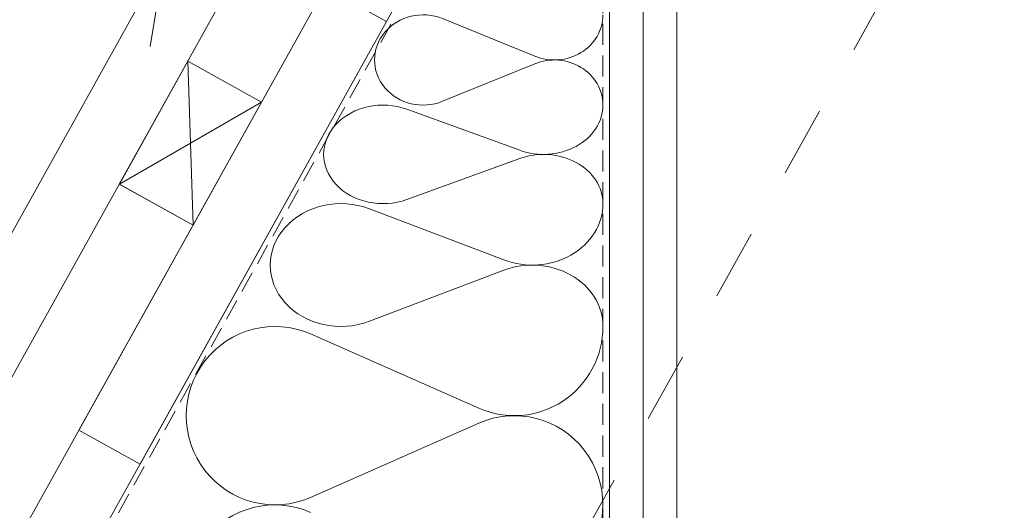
# Model space of a CAD drawing. Extents: x -613240 to -325500, y -25863 to 152403.
# Tile 83 of 254: x -389786 to -389436, y -4971 to -4797. Entities that reach past the tile are written whole.
import ezdxf

# ---------------------------------------------------------------- set-up
doc = ezdxf.new("R2010")
doc.units = 0
doc.header["$MEASUREMENT"] = 0
doc.linetypes.add('HIDDEN', pattern=[11.25, 7.5, -3.75])
doc.linetypes.add('Hidden Line', pattern=[50, 25, -25])
for name, color, linetype, lineweight in [('ARCH dach_Nr_Pióra__5', 7, 'Continuous', 13), ('Arch dachowki_Nr_Pióra__21', 7, 'Continuous', 9), ('Arch dachy_Nr_Pióra__5', 7, 'Continuous', 13), ('Arch konstrukcja dachu_Nr_Pióra__21_Nr_Pióra__21', 7, 'Continuous', 9), ('Arch stropy_Nr_Pióra__21', 7, 'Continuous', 9)]:
    doc.layers.add(name, color=color, linetype=linetype, lineweight=lineweight)
doc.layers.add('Arch ocieplenie', color=7, linetype='Continuous')
doc.layers.add('Inwent Izolacje', color=7, linetype='Continuous')
doc.layers.add('Arch ocieplenie_Nr_Pióra__4', color=7, linetype='Continuous', lineweight=13, true_color=0x029e21)
doc.layers.add('Inwent Izolacje_Nr_Pióra__44', color=7, linetype='Continuous', lineweight=13, true_color=0x029e21)

# ---------------------------------------------------------------- blocks, each defined once
blk = doc.blocks.new('Izolacja cieplna 14_49', base_point=(-389578.52, -4827.08))
at = {"layer": 'Arch ocieplenie_Nr_Pióra__4', "linetype": 'Continuous'}
for p, q in [((-389602.72, -4809.71), (-389635.52, -4796.37)), ((-389635.52, -4825.73), (-389602.72, -4812.4))]:
    blk.add_line(p, q, dxfattribs=at)
for centre, start_param, end_param in [((-389642.45, -4811.05), 4.299595, 8.266775), ((-389595.79, -4795.03), 1.158004, 3.141593), ((-389595.79, -4827.08), 3.141593, 5.125182)]:
    blk.add_ellipse(centre, major_axis=(-17.27, 0), ratio=0.928046, start_param=start_param, end_param=end_param, dxfattribs=at)
blk = doc.blocks.new('Izolacja cieplna 14_50', base_point=(-389578.52, -4862.08))
at = {"layer": 'Arch ocieplenie_Nr_Pióra__4', "linetype": 'Continuous'}
for p, q in [((-389608.11, -4843.11), (-389648.23, -4828.55)), ((-389648.23, -4860.61), (-389608.11, -4846.05))]:
    blk.add_line(p, q, dxfattribs=at)
for centre, start_param, end_param in [((-389656.7, -4844.58), 4.299595, 8.266775), ((-389599.64, -4827.08), 1.158004, 3.141593), ((-389599.64, -4862.08), 3.141593, 5.125182)]:
    blk.add_ellipse(centre, major_axis=(-21.12, 0), ratio=0.828669, start_param=start_param, end_param=end_param, dxfattribs=at)
blk = doc.blocks.new('Izolacja cieplna 14_71', base_point=(-389578.52, -4905.7))
at = {"layer": 'Arch ocieplenie_Nr_Pióra__4', "linetype": 'Continuous'}
for p, q in [((-389613.76, -4882.06), (-389661.55, -4863.91)), ((-389661.55, -4903.87), (-389613.76, -4885.72))]:
    blk.add_line(p, q, dxfattribs=at)
for centre, start_param, end_param in [((-389671.64, -4883.89), 4.299595, 8.266775), ((-389603.67, -4862.08), 1.158004, 3.141593), ((-389603.67, -4905.7), 3.141593, 5.125182)]:
    blk.add_ellipse(centre, major_axis=(-25.15, 0), ratio=0.867163, start_param=start_param, end_param=end_param, dxfattribs=at)
blk = doc.blocks.new('Izolacja cieplna 14_283', base_point=(-389578.52, -6109.61))
at = {"layer": 'Inwent Izolacje_Nr_Pióra__44', "linetype": 'Continuous'}
for p, q in [((-389622.67, -4934.72), (-389682.52, -4908.36)), ((-389682.52, -4966.41), (-389622.67, -4940.05))]:
    blk.add_line(p, q, dxfattribs=at)
for centre, start_param, end_param in [((-389695.16, -4937.38), 5.870392, 9.837571), ((-389610.03, -4905.7), 2.7288, 4.712389), ((-389610.03, -4969.07), 2.7288, 6.695979), ((-389695.16, -5000.75), 5.870392, 9.837571)]:
    blk.add_ellipse(centre, major_axis=(0, 31.68), ratio=0.994453, start_param=start_param, end_param=end_param, dxfattribs=at)

msp = doc.modelspace()

# ---------------------------------------------------------------- linework, layer by layer
at = {"layer": 'ARCH dach_Nr_Pióra__5', "linetype": 'Continuous'}
for p, q in [((-390635.17, -6504.37), (-389651.86, -4739.85)), ((-389764.79, -4942.54), (-389677.17, -4785.3)), ((-389677.17, -4785.3), (-389655.46, -4797.4)), ((-389743.08, -4954.64), (-389655.46, -4797.4)), ((-389726.12, -4811.47), (-389750.45, -4855.14)), ((-389726.1, -4811.48), (-389750.44, -4855.15)), ((-389726.12, -4811.47), (-389724.25, -4869.75)), ((-389726.12, -4811.47), (-389699.91, -4826.07)), ((-389726.1, -4811.48), (-389724.23, -4869.76)), ((-389726.1, -4811.48), (-389699.89, -4826.08)), ((-389699.91, -4826.07), (-389750.45, -4855.14)), ((-389699.89, -4826.08), (-389750.44, -4855.15)), ((-389699.91, -4826.07), (-389724.25, -4869.75)), ((-389699.89, -4826.08), (-389724.23, -4869.76)), ((-389750.45, -4855.14), (-389724.25, -4869.75)), ((-389750.44, -4855.15), (-389724.23, -4869.76)), ((-389764.79, -4942.54), (-389743.08, -4954.64))]:
    msp.add_line(p, q, dxfattribs=at)
at = {"layer": 'Arch dachowki_Nr_Pióra__21', "linetype": 'Continuous'}
for p, q in [((-390693.65, -6496.33), (-389690.22, -4695.7)), ((-390671.81, -6508.5), (-389672.55, -4715.35))]:
    msp.add_line(p, q, dxfattribs=at)
at = {"layer": 'Arch dachy_Nr_Pióra__5', "linetype": 'HIDDEN'}
msp.add_line((-389578.52, -4741.95), (-389578.52, -6108.3), dxfattribs=at)
at = {"layer": 'Arch dachy_Nr_Pióra__5', "linetype": 'Continuous', "flags": 128}
msp.add_lwpolyline([(-389698.82, -4672.05), (-389706.35, -4685.57, 0.341648), (-389706.08, -4687.31), (-389702.4, -4689.4, -0.442265), (-389694, -4725.42), (-389736.76, -4789.6), (-389739.46, -4806.26)], format="xyb", dxfattribs=at)
at = {"layer": 'Arch dachy_Nr_Pióra__5', "linetype": 'HIDDEN', "flags": 128}
msp.add_lwpolyline([(-389653.88, -4798.28), (-390612.69, -6516.9)], dxfattribs=at)
at = {"layer": 'Arch konstrukcja dachu_Nr_Pióra__21_Nr_Pióra__21', "linetype": 'Hidden Line'}
msp.add_line((-388722.66, -3431.64), (-389576.21, -4963.23), dxfattribs=at)
at = {"layer": 'Arch konstrukcja dachu_Nr_Pióra__21_Nr_Pióra__21', "linetype": 'Continuous'}
for p, q in [((-389622.54, -4738.24), (-390613.49, -6516.45)), ((-389576.21, -4963.23), (-390472.77, -6571.97))]:
    msp.add_line(p, q, dxfattribs=at)
at = {"layer": 'Arch stropy_Nr_Pióra__21', "linetype": 'Continuous'}
for p, q in [((-389576.21, -4741.83), (-389576.21, -6019.61)), ((-389552.21, -4757.2), (-389552.21, -6019.61)), ((-389564.21, -4771.96), (-389564.2, -6019.61))]:
    msp.add_line(p, q, dxfattribs=at)

# ---------------------------------------------------------------- block references
at = {"layer": 'Arch ocieplenie', "color": 104, "linetype": 'Continuous', "lineweight": 13, "true_color": 0x029e21}
for name, p in [('Izolacja cieplna 14_49', (-389578.52, -4827.08)), ('Izolacja cieplna 14_50', (-389578.52, -4862.08)), ('Izolacja cieplna 14_71', (-389578.52, -4905.7))]:
    msp.add_blockref(name, p, dxfattribs=at)
at = {"layer": 'Inwent Izolacje', "color": 104, "linetype": 'Continuous', "lineweight": 13, "true_color": 0x029e21}
msp.add_blockref('Izolacja cieplna 14_283', (-389578.52, -6109.61), dxfattribs=at)

doc.saveas('drawing.dxf')
